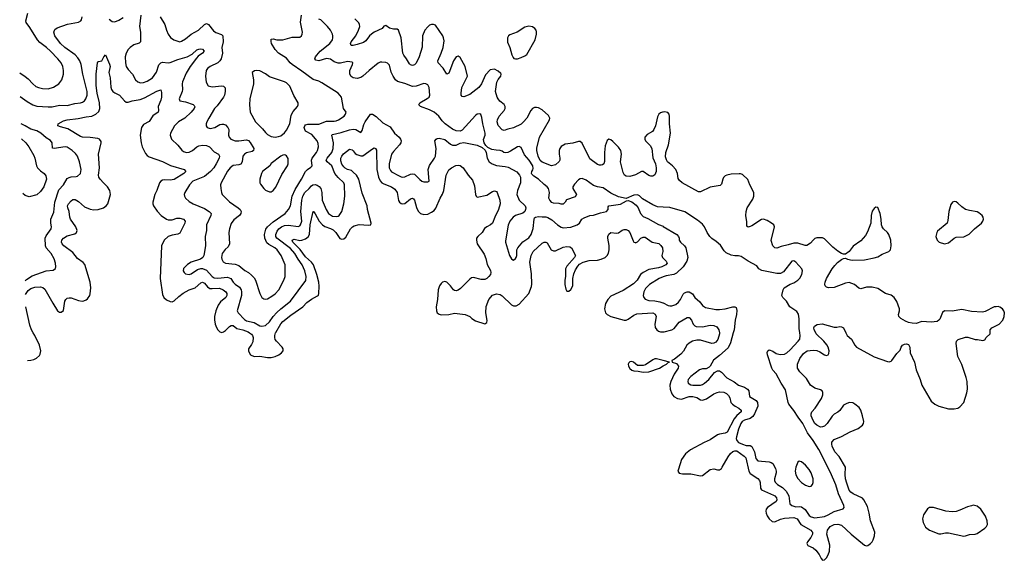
# Model space of a CAD drawing. Header units: inches. Extents: x 2323201 to 2563958, y 895391 to 1023096.
# Tile 1 of 196: x 2323252 to 2333576, y 1007615 to 1013281. Entities that reach past the tile are written whole.
import ezdxf

# ---------------------------------------------------------------- set-up
doc = ezdxf.new("R2010")
doc.units = ezdxf.units.IN
doc.header["$MEASUREMENT"] = 0
for name, color, linetype in [('C3020', 7, 'Continuous'), ('C3021', 7, 'Continuous'), ('C3030', 7, 'Continuous'), ('C3031', 7, 'Continuous')]:
    doc.layers.add(name, color=color, linetype=linetype)

msp = doc.modelspace()

# ---------------------------------------------------------------- linework, layer by layer
at = {"layer": 'C3020', "color": 5, "elevation": 220}
for points in [[(2323332, 1009709), (2323369, 1009711), (2323401, 1009719), (2323427, 1009733), (2323459, 1009761), (2323466, 1009774), (2323475, 1009810), (2323459, 1009870), (2323412, 1009970), (2323394, 1010000)], [(2325660, 1010000), (2325684, 1009984), (2325694, 1009970), (2325701, 1009950), (2325696, 1009904), (2325683, 1009877), (2325650, 1009830), (2325650, 1009807), (2325671, 1009770), (2325710, 1009750), (2325770, 1009754), (2325850, 1009740), (2325890, 1009739), (2325929, 1009750), (2325968, 1009770), (2325997, 1009790), (2326016, 1009810), (2326016, 1009830), (2326003, 1009850), (2325944, 1009910), (2325931, 1009930), (2325926, 1009950), (2325926, 1009970), (2325935, 1010000)], [(2330000, 1009708), (2329930, 1009727), (2329910, 1009725), (2329890, 1009715), (2329815, 1009665), (2329790, 1009655), (2329730, 1009658), (2329689, 1009690), (2329670, 1009698), (2329650, 1009695), (2329637, 1009683), (2329632, 1009670), (2329635, 1009650), (2329650, 1009624), (2329670, 1009607), (2329690, 1009599), (2329738, 1009598), (2329790, 1009586), (2329850, 1009589), (2329960, 1009630), (2330000, 1009652)]]:
    msp.add_lwpolyline(points, dxfattribs=at)
at = {"layer": 'C3021', "color": 5}
for points, elevation in [([(2323252, 1012723), (2323310, 1012687), (2323342, 1012662), (2323390, 1012609), (2323422, 1012582), (2323450, 1012569), (2323490, 1012560), (2323550, 1012557), (2323607, 1012573), (2323662, 1012610), (2323693, 1012650), (2323710, 1012710), (2323712, 1012750), (2323703, 1012790), (2323685, 1012830), (2323653, 1012870), (2323575, 1012950), (2323534, 1012990), (2323463, 1013043), (2323438, 1013070), (2323359, 1013199), (2323320, 1013250), (2323316, 1013270), (2323336, 1013350)], 260), ([(2323258, 1012475), (2323330, 1012422), (2323389, 1012389), (2323430, 1012374), (2323550, 1012368), (2323591, 1012369), (2323670, 1012386), (2323750, 1012383), (2323830, 1012404), (2323890, 1012408), (2323910, 1012416), (2323930, 1012430), (2323944, 1012450), (2323960, 1012490), (2323959, 1012530), (2323914, 1012710), (2323897, 1012810), (2323881, 1012850), (2323861, 1012881), (2323832, 1012912), (2323725, 1012990), (2323681, 1013030), (2323620, 1013110), (2323611, 1013150), (2323622, 1013178), (2323644, 1013196), (2323753, 1013233), (2323870, 1013256), (2323892, 1013268), (2323900, 1013280), (2323907, 1013310)], 240), ([(2324190, 1013288), (2324223, 1013263), (2324250, 1013259), (2324290, 1013275), (2324337, 1013303)], 240), ([(2324523, 1013330), (2324508, 1013210), (2324519, 1013150), (2324520, 1013050), (2324504, 1013036), (2324450, 1013017), (2324409, 1012990), (2324390, 1012968), (2324369, 1012930), (2324359, 1012890), (2324362, 1012830), (2324370, 1012790), (2324390, 1012760), (2324434, 1012710), (2324466, 1012650), (2324490, 1012629), (2324519, 1012619), (2324550, 1012622), (2324590, 1012637), (2324643, 1012670), (2324688, 1012730), (2324711, 1012809), (2324731, 1012829), (2324750, 1012835), (2324809, 1012829), (2324830, 1012833), (2324910, 1012864), (2325009, 1012891), (2325060, 1012920), (2325110, 1012966), (2325130, 1012973), (2325150, 1012976), (2325170, 1012972), (2325186, 1012950), (2325167, 1012930), (2325122, 1012898), (2325104, 1012876), (2325038, 1012790), (2324999, 1012721), (2324959, 1012630), (2324954, 1012610), (2324960, 1012550), (2324957, 1012530), (2324925, 1012450), (2324931, 1012430), (2324990, 1012421), (2325072, 1012392), (2325082, 1012382), (2325087, 1012367), (2325080, 1012350), (2325049, 1012310), (2324982, 1012250), (2324917, 1012210), (2324876, 1012170), (2324833, 1012090), (2324831, 1012070), (2324842, 1012030), (2324910, 1011965), (2324952, 1011912), (2324970, 1011898), (2325002, 1011890), (2325030, 1011892), (2325063, 1011910), (2325110, 1011948), (2325130, 1011958), (2325170, 1011965), (2325210, 1011963), (2325242, 1011950), (2325290, 1011895), (2325336, 1011870), (2325347, 1011850), (2325343, 1011830), (2325312, 1011770), (2325287, 1011730), (2325253, 1011690), (2325190, 1011639), (2325069, 1011590), (2325033, 1011550), (2324982, 1011470), (2324977, 1011450), (2324979, 1011430), (2324990, 1011410), (2325030, 1011374), (2325070, 1011350), (2325190, 1011303), (2325240, 1011270), (2325258, 1011250), (2325257, 1011230), (2325210, 1011130), (2325210, 1011070), (2325198, 1011010), (2325199, 1010910), (2325181, 1010810), (2325173, 1010790), (2325147, 1010770), (2325050, 1010738), (2325010, 1010714), (2324970, 1010673), (2324966, 1010650), (2324976, 1010630), (2324990, 1010616), (2325030, 1010610), (2325050, 1010618), (2325117, 1010663), (2325150, 1010672), (2325170, 1010673), (2325210, 1010655), (2325270, 1010589), (2325290, 1010576), (2325330, 1010571), (2325430, 1010582), (2325464, 1010570), (2325491, 1010530), (2325511, 1010510), (2325557, 1010477), (2325575, 1010450), (2325579, 1010430), (2325577, 1010390), (2325532, 1010230), (2325543, 1010210), (2325610, 1010137), (2325630, 1010126), (2325710, 1010108), (2325770, 1010074), (2325790, 1010068), (2325830, 1010077), (2325870, 1010114), (2325911, 1010170), (2325948, 1010212), (2325990, 1010250), (2326091, 1010330), (2326251, 1010549), (2326257, 1010590), (2326242, 1010650), (2326212, 1010710), (2326170, 1010770), (2326138, 1010830), (2326090, 1010883), (2325948, 1010990), (2325937, 1011010), (2325936, 1011030), (2325950, 1011065), (2325970, 1011090), (2325998, 1011110), (2326030, 1011125), (2326070, 1011129), (2326170, 1011114), (2326190, 1011121), (2326197, 1011130), (2326211, 1011170), (2326200, 1011270), (2326209, 1011390), (2326219, 1011430), (2326242, 1011470), (2326286, 1011510), (2326310, 1011541), (2326324, 1011550), (2326350, 1011554), (2326370, 1011548), (2326393, 1011533), (2326411, 1011510), (2326420, 1011470), (2326423, 1011390), (2326464, 1011290), (2326490, 1011250), (2326530, 1011223), (2326570, 1011217), (2326590, 1011220), (2326603, 1011230), (2326630, 1011270), (2326651, 1011350), (2326660, 1011430), (2326656, 1011550), (2326650, 1011570), (2326590, 1011627), (2326556, 1011670), (2326524, 1011750), (2326476, 1011790), (2326466, 1011810), (2326476, 1011830), (2326524, 1011890), (2326539, 1011930), (2326541, 1011990), (2326523, 1012070), (2326530, 1012079), (2326621, 1012099), (2326710, 1012128), (2326750, 1012134), (2326777, 1012130), (2326830, 1012099), (2326842, 1012118), (2326859, 1012181), (2326873, 1012210), (2326930, 1012289), (2326950, 1012292), (2326990, 1012268), (2327061, 1012201), (2327138, 1012158), (2327180, 1012090), (2327231, 1012051), (2327246, 1012030), (2327251, 1012010), (2327247, 1011990), (2327235, 1011970), (2327170, 1011901), (2327152, 1011870), (2327126, 1011770), (2327126, 1011730), (2327139, 1011699), (2327150, 1011688), (2327230, 1011643), (2327250, 1011633), (2327270, 1011630), (2327290, 1011634), (2327350, 1011663), (2327370, 1011667), (2327390, 1011663), (2327446, 1011606), (2327470, 1011588), (2327490, 1011580), (2327530, 1011582), (2327544, 1011590), (2327535, 1011710), (2327548, 1011752), (2327602, 1011830), (2327611, 1011850), (2327620, 1011930), (2327605, 1012010), (2327617, 1012030), (2327630, 1012037), (2327650, 1012038), (2327710, 1012026), (2327770, 1011976), (2327790, 1011967), (2327830, 1011967), (2327872, 1011988), (2327910, 1011995), (2328050, 1011965), (2328101, 1011941), (2328134, 1011914), (2328144, 1011890), (2328153, 1011830), (2328173, 1011790), (2328207, 1011770), (2328250, 1011754), (2328343, 1011743), (2328375, 1011735), (2328465, 1011685), (2328493, 1011653), (2328502, 1011630), (2328503, 1011570), (2328471, 1011490), (2328464, 1011450), (2328490, 1011388), (2328552, 1011330), (2328559, 1011310), (2328557, 1011290), (2328547, 1011270), (2328526, 1011254), (2328449, 1011230), (2328425, 1011210), (2328392, 1011170), (2328372, 1011128), (2328344, 1010964), (2328344, 1010950), (2328387, 1010810), (2328410, 1010773), (2328424, 1010764), (2328430, 1010762), (2328450, 1010777), (2328457, 1010790), (2328464, 1010810), (2328465, 1010870), (2328475, 1010890), (2328529, 1010951), (2328590, 1010995), (2328616, 1011030), (2328634, 1011094), (2328645, 1011190), (2328650, 1011203), (2328659, 1011210), (2328690, 1011218), (2328730, 1011213), (2328770, 1011215), (2328790, 1011208), (2328830, 1011185), (2328890, 1011130), (2328930, 1011105), (2328950, 1011101), (2329030, 1011106), (2329096, 1011130), (2329121, 1011150), (2329146, 1011190), (2329170, 1011205), (2329230, 1011227), (2329270, 1011233), (2329343, 1011257), (2329405, 1011270), (2329423, 1011290), (2329422, 1011318), (2329429, 1011330), (2329550, 1011348), (2329616, 1011384), (2329630, 1011385), (2329670, 1011371), (2329716, 1011336), (2329736, 1011310), (2329761, 1011250), (2329790, 1011217), (2329838, 1011198), (2329950, 1011133), (2329997, 1011117), (2330000, 1011115)], 240), ([(2324725, 1013310), (2324772, 1013230), (2324790, 1013170), (2324808, 1013130), (2324834, 1013094), (2324869, 1013069), (2324898, 1013058), (2324930, 1013050), (2324950, 1013055), (2324990, 1013080), (2325050, 1013128), (2325127, 1013170), (2325190, 1013230), (2325210, 1013242), (2325230, 1013230), (2325284, 1013164), (2325310, 1013147), (2325367, 1013127), (2325381, 1013110), (2325386, 1013050), (2325373, 1012990), (2325377, 1012930), (2325365, 1012870), (2325351, 1012849), (2325330, 1012830), (2325250, 1012790), (2325222, 1012770), (2325207, 1012750), (2325200, 1012690), (2325206, 1012626), (2325228, 1012588), (2325270, 1012577), (2325370, 1012587), (2325390, 1012584), (2325406, 1012566), (2325408, 1012528), (2325400, 1012490), (2325390, 1012468), (2325323, 1012377), (2325295, 1012350), (2325235, 1012250), (2325215, 1012210), (2325208, 1012190), (2325208, 1012170), (2325219, 1012150), (2325250, 1012140), (2325299, 1012150), (2325350, 1012181), (2325370, 1012187), (2325390, 1012187), (2325410, 1012178), (2325435, 1012150), (2325443, 1012130), (2325441, 1012070), (2325448, 1012050), (2325466, 1012030), (2325510, 1012013), (2325550, 1012012), (2325630, 1012020), (2325650, 1012014), (2325670, 1011995), (2325708, 1011930), (2325704, 1011910), (2325690, 1011900), (2325630, 1011885), (2325608, 1011870), (2325593, 1011850), (2325584, 1011790), (2325572, 1011768), (2325550, 1011759), (2325490, 1011752), (2325459, 1011730), (2325430, 1011692), (2325365, 1011570), (2325359, 1011550), (2325360, 1011510), (2325367, 1011470), (2325376, 1011450), (2325452, 1011372), (2325542, 1011310), (2325563, 1011290), (2325575, 1011270), (2325571, 1011250), (2325556, 1011230), (2325498, 1011182), (2325470, 1011144), (2325450, 1011090), (2325444, 1011050), (2325450, 1010930), (2325438, 1010902), (2325406, 1010874), (2325374, 1010830), (2325367, 1010790), (2325370, 1010770), (2325384, 1010744), (2325410, 1010728), (2325510, 1010718), (2325550, 1010705), (2325611, 1010651), (2325651, 1010631), (2325684, 1010604), (2325710, 1010574), (2325723, 1010550), (2325770, 1010411), (2325789, 1010370), (2325810, 1010355), (2325830, 1010352), (2325850, 1010357), (2325897, 1010383), (2325930, 1010407), (2325970, 1010450), (2326023, 1010550), (2326036, 1010590), (2326035, 1010710), (2325994, 1010810), (2325951, 1010870), (2325927, 1010890), (2325864, 1010924), (2325842, 1010942), (2325821, 1010990), (2325818, 1011030), (2325833, 1011087), (2325849, 1011111), (2325910, 1011163), (2326035, 1011250), (2326071, 1011290), (2326091, 1011329), (2326110, 1011430), (2326140, 1011500), (2326207, 1011610), (2326250, 1011690), (2326270, 1011711), (2326305, 1011735), (2326317, 1011750), (2326313, 1011810), (2326317, 1011830), (2326364, 1011890), (2326375, 1011910), (2326384, 1011950), (2326383, 1011983), (2326370, 1012010), (2326316, 1012076), (2326250, 1012114), (2326240, 1012130), (2326236, 1012150), (2326241, 1012170), (2326250, 1012179), (2326273, 1012187), (2326390, 1012186), (2326470, 1012217), (2326550, 1012216), (2326570, 1012220), (2326596, 1012230), (2326655, 1012270), (2326669, 1012290), (2326674, 1012310), (2326647, 1012350), (2326627, 1012470), (2326592, 1012510), (2326420, 1012620), (2326390, 1012635), (2326330, 1012653), (2326210, 1012742), (2326110, 1012810), (2326089, 1012829), (2326050, 1012879), (2325964, 1012930), (2325931, 1012970), (2325892, 1013030), (2325888, 1013052), (2325890, 1013076), (2325910, 1013079), (2325949, 1013069), (2326010, 1013069), (2326110, 1013098), (2326190, 1013099), (2326207, 1013113), (2326215, 1013130), (2326217, 1013150), (2326195, 1013255), (2326205, 1013330)], 260), ([(2330000, 1011316), (2329940, 1011320), (2329890, 1011341), (2329783, 1011403), (2329750, 1011435), (2329730, 1011444), (2329690, 1011441), (2329610, 1011406), (2329530, 1011425), (2329450, 1011463), (2329370, 1011519), (2329310, 1011530), (2329270, 1011544), (2329190, 1011600), (2329150, 1011617), (2329130, 1011614), (2329110, 1011603), (2329070, 1011557), (2329053, 1011530), (2329053, 1011510), (2329090, 1011450), (2329075, 1011425), (2328986, 1011394), (2328970, 1011368), (2328950, 1011348), (2328930, 1011348), (2328910, 1011355), (2328850, 1011357), (2328830, 1011365), (2328809, 1011390), (2328801, 1011410), (2328808, 1011468), (2328798, 1011510), (2328782, 1011530), (2328750, 1011555), (2328693, 1011610), (2328642, 1011642), (2328623, 1011663), (2328619, 1011670), (2328620, 1011690), (2328632, 1011708), (2328637, 1011723), (2328632, 1011750), (2328595, 1011810), (2328545, 1011865), (2328510, 1011941), (2328490, 1011951), (2328470, 1011947), (2328398, 1011902), (2328370, 1011888), (2328345, 1011885), (2328328, 1011888), (2328310, 1011902), (2328290, 1011909), (2328248, 1011912), (2328201, 1011921), (2328162, 1011942), (2328141, 1011961), (2328123, 1011990), (2328114, 1012026), (2328132, 1012070), (2328133, 1012090), (2328108, 1012190), (2328097, 1012257), (2328086, 1012286), (2328075, 1012295), (2328050, 1012291), (2328030, 1012278), (2327890, 1012123), (2327870, 1012111), (2327830, 1012115), (2327790, 1012133), (2327712, 1012190), (2327680, 1012220), (2327647, 1012270), (2327596, 1012310), (2327550, 1012335), (2327453, 1012370), (2327436, 1012390), (2327449, 1012410), (2327526, 1012454), (2327546, 1012470), (2327551, 1012490), (2327544, 1012570), (2327530, 1012599), (2327510, 1012610), (2327490, 1012611), (2327410, 1012583), (2327370, 1012580), (2327290, 1012611), (2327213, 1012633), (2327191, 1012651), (2327167, 1012690), (2327147, 1012730), (2327130, 1012806), (2327110, 1012825), (2327090, 1012832), (2327050, 1012835), (2327030, 1012835), (2327010, 1012827), (2326915, 1012750), (2326851, 1012689), (2326830, 1012675), (2326790, 1012663), (2326750, 1012670), (2326727, 1012687), (2326713, 1012710), (2326713, 1012750), (2326742, 1012810), (2326745, 1012830), (2326737, 1012837), (2326690, 1012842), (2326616, 1012824), (2326590, 1012824), (2326550, 1012838), (2326510, 1012866), (2326470, 1012875), (2326390, 1012850), (2326358, 1012858), (2326347, 1012870), (2326353, 1012890), (2326367, 1012910), (2326404, 1012950), (2326504, 1013030), (2326530, 1013070), (2326535, 1013090), (2326536, 1013110), (2326530, 1013130), (2326511, 1013170), (2326479, 1013210), (2326410, 1013278), (2326388, 1013288)], 240), ([(2330000, 1012313), (2329990, 1012312), (2329970, 1012304), (2329955, 1012290), (2329938, 1012262), (2329919, 1012170), (2329900, 1012130), (2329886, 1012110), (2329830, 1012077), (2329807, 1012050), (2329805, 1012030), (2329815, 1012010), (2329861, 1011961), (2329879, 1011930), (2329892, 1011832), (2329920, 1011770), (2329926, 1011730), (2329924, 1011690), (2329910, 1011656), (2329890, 1011642), (2329870, 1011641), (2329850, 1011647), (2329790, 1011691), (2329770, 1011690), (2329710, 1011656), (2329650, 1011636), (2329610, 1011641), (2329593, 1011653), (2329580, 1011680), (2329551, 1011790), (2329561, 1011870), (2329555, 1011910), (2329530, 1011945), (2329470, 1012003), (2329450, 1012021), (2329430, 1012028), (2329410, 1012014), (2329390, 1011959), (2329382, 1011890), (2329385, 1011795), (2329375, 1011770), (2329361, 1011759), (2329350, 1011755), (2329330, 1011755), (2329310, 1011764), (2329230, 1011823), (2329150, 1011988), (2329130, 1012004), (2329110, 1012004), (2329050, 1011988), (2328970, 1011978), (2328930, 1011951), (2328914, 1011930), (2328907, 1011910), (2328908, 1011870), (2328916, 1011830), (2328915, 1011810), (2328907, 1011793), (2328870, 1011758), (2328828, 1011750), (2328730, 1011786), (2328710, 1011804), (2328687, 1011850), (2328674, 1011910), (2328675, 1011935), (2328701, 1012050), (2328808, 1012230), (2328811, 1012250), (2328798, 1012278), (2328730, 1012336), (2328690, 1012357), (2328670, 1012362), (2328650, 1012360), (2328630, 1012350), (2328610, 1012330), (2328569, 1012250), (2328536, 1012210), (2328510, 1012187), (2328430, 1012147), (2328370, 1012135), (2328330, 1012121), (2328310, 1012127), (2328270, 1012173), (2328258, 1012210), (2328260, 1012230), (2328280, 1012270), (2328332, 1012330), (2328341, 1012350), (2328342, 1012370), (2328332, 1012392), (2328286, 1012426), (2328267, 1012450), (2328257, 1012470), (2328239, 1012530), (2328254, 1012626), (2328267, 1012653), (2328297, 1012690), (2328301, 1012710), (2328297, 1012717), (2328270, 1012742), (2328230, 1012764), (2328186, 1012754), (2328137, 1012703), (2328095, 1012610), (2328065, 1012570), (2327970, 1012496), (2327910, 1012472), (2327890, 1012477), (2327882, 1012490), (2327881, 1012510), (2327889, 1012570), (2327946, 1012690), (2327921, 1012790), (2327870, 1012884), (2327850, 1012899), (2327830, 1012892), (2327800, 1012850), (2327750, 1012721), (2327730, 1012709), (2327693, 1012773), (2327639, 1012830), (2327635, 1012850), (2327671, 1012929), (2327692, 1012990), (2327701, 1013061), (2327697, 1013090), (2327687, 1013110), (2327610, 1013223), (2327590, 1013232), (2327570, 1013231), (2327550, 1013223), (2327530, 1013207), (2327501, 1013170), (2327477, 1013110), (2327472, 1012992), (2327442, 1012890), (2327410, 1012827), (2327390, 1012808), (2327370, 1012801), (2327350, 1012808), (2327339, 1012819), (2327309, 1012870), (2327278, 1012910), (2327269, 1012929), (2327250, 1013090), (2327224, 1013170), (2327210, 1013180), (2327170, 1013180), (2327131, 1013191), (2327090, 1013221), (2327070, 1013213), (2327051, 1013190), (2326970, 1013150), (2326942, 1013130), (2326918, 1013110), (2326880, 1013060), (2326858, 1013042), (2326790, 1013020), (2326750, 1013010), (2326729, 1013010), (2326719, 1013030), (2326726, 1013050), (2326778, 1013110), (2326806, 1013170), (2326817, 1013210), (2326815, 1013230), (2326808, 1013248), (2326765, 1013290)], 220), ([(2323314, 1010400), (2323339, 1010441), (2323370, 1010465), (2323410, 1010478), (2323470, 1010482), (2323495, 1010475), (2323516, 1010456), (2323598, 1010310), (2323650, 1010230), (2323670, 1010215), (2323686, 1010214), (2323710, 1010234), (2323724, 1010330), (2323736, 1010350), (2323750, 1010361), (2323770, 1010367), (2323790, 1010366), (2323870, 1010338), (2323908, 1010332), (2323925, 1010335), (2323950, 1010345), (2323964, 1010356), (2323986, 1010390), (2323991, 1010409), (2323998, 1010470), (2323990, 1010529), (2323936, 1010716), (2323917, 1010737), (2323857, 1010777), (2323810, 1010840), (2323714, 1010910), (2323698, 1010930), (2323691, 1010950), (2323694, 1010970), (2323710, 1010992), (2323750, 1011016), (2323830, 1011035), (2323846, 1011050), (2323853, 1011070), (2323841, 1011110), (2323783, 1011190), (2323776, 1011210), (2323769, 1011270), (2323756, 1011310), (2323754, 1011330), (2323762, 1011350), (2323790, 1011384), (2323810, 1011395), (2323835, 1011395), (2323870, 1011374), (2323930, 1011319), (2323990, 1011294), (2324030, 1011287), (2324076, 1011290), (2324130, 1011309), (2324160, 1011330), (2324176, 1011350), (2324204, 1011450), (2324196, 1011490), (2324174, 1011530), (2324130, 1011570), (2324094, 1011610), (2324081, 1011630), (2324078, 1011650), (2324090, 1011730), (2324078, 1011870), (2324107, 1011990), (2324105, 1012005), (2324087, 1012027), (2324070, 1012037), (2323990, 1012047), (2323910, 1012050), (2323890, 1012055), (2323756, 1012136), (2323678, 1012158), (2323653, 1012170), (2323657, 1012190), (2323710, 1012220), (2323750, 1012233), (2323866, 1012246), (2323950, 1012264), (2324010, 1012270), (2324050, 1012289), (2324080, 1012320), (2324092, 1012350), (2324089, 1012410), (2324064, 1012510), (2324053, 1012590), (2324055, 1012710), (2324067, 1012830), (2324070, 1012838), (2324078, 1012842), (2324112, 1012848), (2324134, 1012890), (2324150, 1012911), (2324195, 1012815), (2324202, 1012790), (2324188, 1012728), (2324201, 1012670), (2324208, 1012572), (2324215, 1012550), (2324228, 1012530), (2324250, 1012513), (2324300, 1012490), (2324350, 1012432), (2324370, 1012418), (2324390, 1012416), (2324430, 1012429), (2324516, 1012444), (2324559, 1012461), (2324690, 1012532), (2324730, 1012545), (2324738, 1012518), (2324738, 1012470), (2324730, 1012436), (2324704, 1012370), (2324708, 1012330), (2324705, 1012310), (2324647, 1012273), (2324610, 1012213), (2324550, 1012182), (2324528, 1012150), (2324515, 1012070), (2324525, 1011990), (2324535, 1011950), (2324570, 1011880), (2324590, 1011857), (2324610, 1011844), (2324750, 1011795), (2324833, 1011753), (2324977, 1011710), (2324993, 1011690), (2324972, 1011670), (2324870, 1011606), (2324830, 1011598), (2324770, 1011603), (2324750, 1011600), (2324731, 1011589), (2324717, 1011570), (2324690, 1011490), (2324669, 1011450), (2324649, 1011370), (2324648, 1011350), (2324654, 1011330), (2324693, 1011273), (2324736, 1011230), (2324790, 1011192), (2324810, 1011184), (2324850, 1011183), (2324899, 1011201), (2324930, 1011202), (2324971, 1011191), (2324986, 1011170), (2324984, 1011150), (2324930, 1011043), (2324910, 1011034), (2324850, 1011024), (2324807, 1011010), (2324765, 1010970), (2324739, 1010910), (2324723, 1010570), (2324750, 1010402), (2324762, 1010370), (2324790, 1010344), (2324830, 1010327), (2324850, 1010324), (2324870, 1010333), (2324919, 1010381), (2324966, 1010414), (2325030, 1010450), (2325090, 1010470), (2325150, 1010523), (2325170, 1010529), (2325190, 1010519), (2325221, 1010481), (2325245, 1010465), (2325270, 1010462), (2325348, 1010468), (2325386, 1010450), (2325414, 1010430), (2325425, 1010410), (2325425, 1010390), (2325412, 1010370), (2325356, 1010324), (2325332, 1010290), (2325309, 1010230), (2325295, 1010170), (2325294, 1010134), (2325302, 1010090), (2325315, 1010055), (2325330, 1010030), (2325350, 1010010), (2325370, 1010004), (2325390, 1010009), (2325410, 1010023), (2325450, 1010064), (2325470, 1010076), (2325490, 1010077), (2325530, 1010045), (2325591, 1010031), (2325648, 1010008), (2325660, 1010000)], 220), ([(2323310, 1010544), (2323323, 1010557), (2323384, 1010596), (2323530, 1010649), (2323603, 1010657), (2323628, 1010672), (2323631, 1010689), (2323628, 1010730), (2323613, 1010773), (2323582, 1010830), (2323529, 1010890), (2323524, 1010910), (2323520, 1010990), (2323530, 1011016), (2323583, 1011090), (2323586, 1011110), (2323577, 1011150), (2323579, 1011190), (2323610, 1011265), (2323620, 1011370), (2323664, 1011496), (2323710, 1011549), (2323750, 1011616), (2323770, 1011628), (2323790, 1011633), (2323844, 1011636), (2323859, 1011641), (2323888, 1011670), (2323898, 1011710), (2323880, 1011790), (2323857, 1011850), (2323838, 1011878), (2323803, 1011910), (2323750, 1011944), (2323730, 1011948), (2323612, 1011932), (2323596, 1011936), (2323591, 1011990), (2323575, 1012015), (2323530, 1012043), (2323472, 1012090), (2323430, 1012115), (2323370, 1012132), (2323310, 1012170), (2323266, 1012188)], 240), ([(2323270, 1012032), (2323316, 1011990), (2323347, 1011950), (2323399, 1011859), (2323411, 1011830), (2323429, 1011750), (2323439, 1011730), (2323470, 1011698), (2323510, 1011670), (2323526, 1011646), (2323532, 1011610), (2323505, 1011530), (2323470, 1011480), (2323430, 1011446), (2323350, 1011424), (2323310, 1011438), (2323286, 1011459)], 260), ([(2325935, 1010000), (2325936, 1010004), (2325990, 1010094), (2326010, 1010116), (2326095, 1010185), (2326219, 1010270), (2326264, 1010316), (2326310, 1010353), (2326374, 1010386), (2326385, 1010395), (2326389, 1010411), (2326391, 1010489), (2326388, 1010530), (2326368, 1010610), (2326333, 1010710), (2326310, 1010740), (2326250, 1010795), (2326191, 1010871), (2326132, 1010930), (2326115, 1010950), (2326108, 1010970), (2326130, 1010981), (2326188, 1010968), (2326210, 1010969), (2326250, 1010983), (2326276, 1011004), (2326289, 1011031), (2326296, 1011130), (2326328, 1011272), (2326331, 1011271), (2326350, 1011246), (2326391, 1011171), (2326426, 1011130), (2326452, 1011112), (2326510, 1011093), (2326538, 1011078), (2326566, 1011050), (2326610, 1010988), (2326630, 1010979), (2326650, 1010983), (2326670, 1011003), (2326722, 1011090), (2326740, 1011110), (2326759, 1011121), (2326810, 1011134), (2326910, 1011126), (2326933, 1011130), (2326936, 1011150), (2326900, 1011290), (2326894, 1011330), (2326843, 1011463), (2326807, 1011610), (2326782, 1011650), (2326750, 1011683), (2326730, 1011700), (2326690, 1011712), (2326666, 1011726), (2326650, 1011738), (2326630, 1011767), (2326620, 1011800), (2326620, 1011830), (2326628, 1011852), (2326646, 1011874), (2326710, 1011925), (2326738, 1011918), (2326750, 1011908), (2326770, 1011877), (2326788, 1011868), (2326830, 1011855), (2326850, 1011854), (2326950, 1011928), (2326970, 1011937), (2326984, 1011930), (2326992, 1011912), (2326998, 1011710), (2327014, 1011630), (2327031, 1011591), (2327050, 1011572), (2327070, 1011561), (2327150, 1011530), (2327185, 1011505), (2327209, 1011469), (2327225, 1011385), (2327233, 1011370), (2327250, 1011354), (2327270, 1011350), (2327290, 1011356), (2327350, 1011404), (2327370, 1011410), (2327382, 1011402), (2327393, 1011390), (2327411, 1011311), (2327430, 1011273), (2327454, 1011250), (2327490, 1011239), (2327530, 1011243), (2327570, 1011262), (2327598, 1011282), (2327616, 1011304), (2327659, 1011410), (2327686, 1011454), (2327700, 1011490), (2327723, 1011650), (2327750, 1011706), (2327780, 1011730), (2327826, 1011754), (2327850, 1011756), (2327871, 1011751), (2327903, 1011730), (2327954, 1011650), (2327999, 1011599), (2328019, 1011539), (2328032, 1011450), (2328039, 1011430), (2328050, 1011420), (2328150, 1011441), (2328210, 1011480), (2328230, 1011488), (2328250, 1011481), (2328258, 1011470), (2328286, 1011390), (2328288, 1011350), (2328273, 1011290), (2328232, 1011210), (2328208, 1011150), (2328189, 1011130), (2328149, 1011111), (2328127, 1011093), (2328100, 1011050), (2328054, 1011010), (2328042, 1010990), (2328042, 1010970), (2328050, 1010930), (2328122, 1010822), (2328139, 1010779), (2328154, 1010714), (2328190, 1010651), (2328192, 1010630), (2328187, 1010610), (2328172, 1010588), (2328151, 1010569), (2328130, 1010559), (2328090, 1010558), (2328010, 1010579), (2327990, 1010575), (2327970, 1010561), (2327875, 1010465), (2327850, 1010445), (2327830, 1010438), (2327810, 1010442), (2327799, 1010450), (2327770, 1010490), (2327730, 1010531), (2327710, 1010537), (2327685, 1010530), (2327670, 1010515), (2327655, 1010490), (2327641, 1010450), (2327633, 1010350), (2327618, 1010270), (2327622, 1010230), (2327630, 1010210), (2327650, 1010195), (2327670, 1010189), (2327750, 1010191), (2327810, 1010204), (2327922, 1010190), (2327971, 1010171), (2327993, 1010150), (2328030, 1010126), (2328130, 1010094), (2328150, 1010106), (2328153, 1010127), (2328140, 1010210), (2328144, 1010276), (2328170, 1010348), (2328210, 1010395), (2328250, 1010408), (2328290, 1010400), (2328310, 1010387), (2328410, 1010292), (2328430, 1010282), (2328457, 1010283), (2328490, 1010298), (2328589, 1010411), (2328617, 1010483), (2328622, 1010510), (2328618, 1010618), (2328602, 1010738), (2328614, 1010810), (2328637, 1010850), (2328730, 1010937), (2328750, 1010950), (2328770, 1010950), (2328782, 1010942), (2328825, 1010870), (2328850, 1010858), (2328870, 1010860), (2328950, 1010897), (2328990, 1010905), (2329021, 1010901), (2329036, 1010890), (2329079, 1010810), (2329070, 1010790), (2328990, 1010696), (2328975, 1010670), (2328974, 1010590), (2328967, 1010550), (2328967, 1010507), (2328977, 1010457), (2328990, 1010436), (2328995, 1010436), (2329010, 1010436), (2329030, 1010454), (2329050, 1010490), (2329053, 1010570), (2329063, 1010617), (2329080, 1010660), (2329103, 1010697), (2329122, 1010718), (2329160, 1010740), (2329224, 1010756), (2329310, 1010762), (2329350, 1010770), (2329390, 1010790), (2329413, 1010810), (2329427, 1010833), (2329434, 1010870), (2329433, 1010913), (2329417, 1010990), (2329419, 1011010), (2329430, 1011034), (2329450, 1011049), (2329510, 1011045), (2329530, 1011048), (2329570, 1011074), (2329590, 1011082), (2329610, 1011083), (2329630, 1011073), (2329649, 1011049), (2329683, 1010963), (2329690, 1010950), (2329704, 1010944), (2329710, 1010941), (2329730, 1010954), (2329765, 1010990), (2329790, 1011003), (2329810, 1011000), (2329883, 1010950), (2329954, 1010934), (2329976, 1010916), (2329991, 1010890), (2329996, 1010850), (2329986, 1010810), (2329990, 1010790), (2330000, 1010781)], 220), ([(2330000, 1010697), (2329986, 1010690), (2329950, 1010679), (2329850, 1010661), (2329790, 1010633), (2329762, 1010610), (2329727, 1010550), (2329688, 1010512), (2329578, 1010442), (2329450, 1010384), (2329417, 1010350), (2329394, 1010306), (2329385, 1010250), (2329395, 1010210), (2329413, 1010190), (2329450, 1010171), (2329590, 1010133), (2329610, 1010133), (2329630, 1010141), (2329690, 1010185), (2329722, 1010198), (2329890, 1010209), (2329915, 1010195), (2329924, 1010170), (2329910, 1010090), (2329916, 1010056), (2329933, 1010030), (2329950, 1010018), (2329971, 1010011), (2330000, 1010011)], 220), ([(2330000, 1010585), (2329957, 1010570), (2329854, 1010506), (2329815, 1010465), (2329797, 1010430), (2329790, 1010390), (2329796, 1010370), (2329810, 1010351), (2329850, 1010338), (2329910, 1010334), (2329964, 1010324), (2329995, 1010315), (2330000, 1010312)], 240), ([(2323394, 1010000), (2323375, 1010030), (2323358, 1010078), (2323317, 1010273)], 220)]:
    msp.add_lwpolyline(points, dxfattribs=dict(at, elevation=elevation))
for points, elevation in [([(2328590, 1013213), (2328550, 1013201), (2328469, 1013150), (2328390, 1013121), (2328378, 1013110), (2328367, 1013090), (2328367, 1013047), (2328392, 1012990), (2328411, 1012911), (2328425, 1012885), (2328434, 1012874), (2328450, 1012870), (2328470, 1012872), (2328510, 1012884), (2328550, 1012901), (2328570, 1012917), (2328656, 1013070), (2328672, 1013130), (2328672, 1013152), (2328666, 1013170), (2328653, 1013190), (2328630, 1013206)], 220), ([(2325731, 1012749), (2325715, 1012745), (2325691, 1012729), (2325704, 1012650), (2325703, 1012610), (2325665, 1012450), (2325663, 1012390), (2325669, 1012310), (2325723, 1012210), (2325797, 1012137), (2325830, 1012097), (2325850, 1012078), (2325890, 1012056), (2325930, 1012048), (2325965, 1012055), (2325990, 1012065), (2326030, 1012096), (2326050, 1012124), (2326085, 1012190), (2326099, 1012281), (2326121, 1012319), (2326165, 1012370), (2326171, 1012390), (2326170, 1012410), (2326126, 1012486), (2326083, 1012583), (2326050, 1012618), (2326029, 1012630), (2325870, 1012682), (2325830, 1012712), (2325770, 1012746)], 280), ([(2326030, 1011864), (2326010, 1011861), (2325990, 1011849), (2325890, 1011772), (2325873, 1011750), (2325799, 1011690), (2325786, 1011670), (2325769, 1011610), (2325770, 1011572), (2325777, 1011557), (2325810, 1011510), (2325830, 1011493), (2325870, 1011477), (2325890, 1011477), (2325910, 1011491), (2325936, 1011524), (2326001, 1011659), (2326060, 1011750), (2326068, 1011770), (2326067, 1011827), (2326050, 1011855), (2326040, 1011860)], 280)]:
    msp.add_lwpolyline(points, close=True, dxfattribs=dict(at, elevation=elevation))
at = {"layer": 'C3030', "color": 5}
for points, elevation in [([(2330588, 1010000), (2330589, 1009990), (2330572, 1009930), (2330550, 1009901), (2330530, 1009890), (2330510, 1009888), (2330390, 1009922), (2330350, 1009923), (2330307, 1009913), (2330270, 1009891), (2330248, 1009870), (2330212, 1009808), (2330183, 1009777), (2330118, 1009722), (2330091, 1009710), (2330092, 1009692), (2330138, 1009678), (2330159, 1009650), (2330155, 1009630), (2330115, 1009565), (2330079, 1009490), (2330069, 1009450), (2330073, 1009410), (2330090, 1009360), (2330110, 1009333), (2330150, 1009309), (2330190, 1009302), (2330270, 1009330), (2330310, 1009333), (2330350, 1009322), (2330390, 1009297), (2330410, 1009294), (2330452, 1009308), (2330530, 1009358), (2330565, 1009375), (2330590, 1009379), (2330636, 1009376), (2330664, 1009364), (2330683, 1009343), (2330696, 1009316), (2330708, 1009270), (2330724, 1009250), (2330752, 1009230), (2330793, 1009210), (2330817, 1009190), (2330817, 1009170), (2330770, 1009131), (2330743, 1009097), (2330670, 1008959), (2330650, 1008948), (2330590, 1008938), (2330570, 1008929), (2330490, 1008876), (2330428, 1008850), (2330287, 1008773), (2330232, 1008730), (2330192, 1008670), (2330158, 1008570), (2330154, 1008550), (2330159, 1008539), (2330168, 1008528), (2330200, 1008520), (2330290, 1008520), (2330390, 1008499), (2330410, 1008505), (2330493, 1008567), (2330530, 1008572), (2330570, 1008562), (2330590, 1008564), (2330610, 1008577), (2330619, 1008590), (2330680, 1008700), (2330705, 1008735), (2330730, 1008754), (2330750, 1008761), (2330770, 1008761), (2330847, 1008707), (2330865, 1008690), (2330896, 1008550), (2330910, 1008526), (2330991, 1008471), (2331009, 1008450), (2331016, 1008430), (2331019, 1008370), (2331030, 1008354), (2331157, 1008297), (2331170, 1008290), (2331186, 1008270), (2331190, 1008250), (2331183, 1008230), (2331094, 1008170), (2331079, 1008150), (2331075, 1008130), (2331078, 1008110), (2331090, 1008080), (2331110, 1008050), (2331143, 1008023), (2331170, 1008017), (2331230, 1008046), (2331270, 1008056), (2331370, 1008062), (2331402, 1008050), (2331443, 1007990), (2331548, 1007930), (2331558, 1007918), (2331563, 1007910), (2331563, 1007890), (2331546, 1007854), (2331513, 1007810), (2331505, 1007790), (2331517, 1007770), (2331570, 1007744), (2331600, 1007720), (2331636, 1007676), (2331655, 1007635), (2331670, 1007615), (2331690, 1007620), (2331710, 1007642), (2331730, 1007671), (2331744, 1007710), (2331745, 1007775), (2331716, 1007890), (2331723, 1007930), (2331750, 1007968), (2331790, 1007989), (2331830, 1007995), (2331870, 1007983), (2331969, 1007890), (2332110, 1007773), (2332130, 1007766), (2332145, 1007770), (2332174, 1007790), (2332190, 1007808), (2332201, 1007830), (2332214, 1007870), (2332217, 1007910), (2332173, 1008030), (2332159, 1008110), (2332140, 1008180), (2332101, 1008250), (2332087, 1008267), (2331990, 1008311), (2331968, 1008328), (2331950, 1008350), (2331923, 1008423), (2331911, 1008470), (2331907, 1008513), (2331911, 1008591), (2331843, 1008703), (2331798, 1008750), (2331771, 1008810), (2331767, 1008833), (2331767, 1008853), (2331790, 1008880), (2331870, 1008914), (2331959, 1008961), (2332042, 1008998), (2332090, 1009030), (2332099, 1009050), (2332101, 1009070), (2332089, 1009130), (2332071, 1009190), (2332055, 1009215), (2332010, 1009253), (2331987, 1009267), (2331950, 1009269), (2331910, 1009253), (2331890, 1009240), (2331850, 1009185), (2331830, 1009168), (2331790, 1009145), (2331770, 1009125), (2331718, 1009050), (2331690, 1009021), (2331670, 1009012), (2331650, 1009011), (2331611, 1009030), (2331590, 1009049), (2331570, 1009079), (2331550, 1009129), (2331549, 1009150), (2331557, 1009170), (2331591, 1009209), (2331658, 1009310), (2331674, 1009350), (2331674, 1009374), (2331667, 1009390), (2331650, 1009403), (2331590, 1009420), (2331543, 1009450), (2331500, 1009520), (2331430, 1009590), (2331408, 1009630), (2331408, 1009670), (2331430, 1009730), (2331470, 1009784), (2331508, 1009810), (2331570, 1009819), (2331610, 1009814), (2331640, 1009800), (2331690, 1009769), (2331710, 1009762), (2331730, 1009770), (2331736, 1009784), (2331738, 1009810), (2331728, 1009850), (2331714, 1009874), (2331685, 1009910), (2331603, 1009990), (2331598, 1010000)], 220), ([(2330733, 1010000), (2330705, 1009895), (2330679, 1009841), (2330590, 1009760), (2330527, 1009713), (2330493, 1009650), (2330482, 1009638), (2330450, 1009623), (2330410, 1009620), (2330379, 1009610), (2330290, 1009542), (2330261, 1009510), (2330256, 1009490), (2330260, 1009470), (2330290, 1009454), (2330310, 1009450), (2330389, 1009451), (2330410, 1009458), (2330433, 1009470), (2330477, 1009510), (2330536, 1009584), (2330570, 1009601), (2330590, 1009599), (2330610, 1009587), (2330667, 1009527), (2330744, 1009484), (2330789, 1009450), (2330850, 1009430), (2330884, 1009410), (2330897, 1009390), (2330904, 1009330), (2330974, 1009290), (2330988, 1009270), (2330991, 1009230), (2330958, 1009150), (2330939, 1009121), (2330910, 1009100), (2330850, 1009083), (2330828, 1009070), (2330812, 1009050), (2330787, 1008990), (2330768, 1008910), (2330765, 1008890), (2330772, 1008870), (2330790, 1008850), (2330830, 1008832), (2330870, 1008819), (2330910, 1008819), (2330930, 1008808), (2330955, 1008750), (2330970, 1008681), (2330990, 1008659), (2331110, 1008648), (2331130, 1008641), (2331148, 1008628), (2331176, 1008576), (2331183, 1008550), (2331183, 1008530), (2331166, 1008470), (2331166, 1008450), (2331173, 1008433), (2331196, 1008410), (2331250, 1008379), (2331290, 1008338), (2331315, 1008290), (2331328, 1008208), (2331348, 1008188), (2331390, 1008175), (2331430, 1008179), (2331450, 1008176), (2331487, 1008147), (2331530, 1008083), (2331550, 1008070), (2331590, 1008061), (2331690, 1008073), (2331730, 1008090), (2331790, 1008126), (2331886, 1008154), (2331895, 1008170), (2331892, 1008190), (2331837, 1008310), (2331810, 1008406), (2331754, 1008534), (2331630, 1008777), (2331573, 1008870), (2331511, 1008951), (2331463, 1009050), (2331414, 1009114), (2331370, 1009186), (2331318, 1009250), (2331308, 1009270), (2331283, 1009403), (2331236, 1009470), (2331184, 1009570), (2331149, 1009609), (2331137, 1009630), (2331092, 1009770), (2331090, 1009792), (2331097, 1009810), (2331110, 1009821), (2331150, 1009808), (2331184, 1009784), (2331210, 1009775), (2331232, 1009772), (2331270, 1009776), (2331295, 1009790), (2331330, 1009821), (2331415, 1009910), (2331430, 1009934), (2331436, 1009970), (2331430, 1010000)], 240), ([(2331914, 1010000), (2331929, 1009970), (2331972, 1009932), (2332008, 1009870), (2332027, 1009847), (2332210, 1009749), (2332350, 1009697), (2332370, 1009694), (2332390, 1009702), (2332398, 1009710), (2332450, 1009783), (2332483, 1009817), (2332494, 1009850), (2332509, 1009870), (2332530, 1009879), (2332550, 1009882), (2332570, 1009877), (2332584, 1009850), (2332588, 1009790), (2332634, 1009690), (2332650, 1009610), (2332693, 1009510), (2332712, 1009452), (2332810, 1009282), (2332846, 1009250), (2332890, 1009229), (2332990, 1009204), (2333050, 1009202), (2333090, 1009210), (2333110, 1009223), (2333150, 1009270), (2333184, 1009370), (2333188, 1009410), (2333186, 1009490), (2333176, 1009530), (2333130, 1009667), (2333088, 1009752), (2333072, 1009888), (2333074, 1009910), (2333092, 1009928), (2333170, 1009953), (2333193, 1009953), (2333270, 1009930), (2333294, 1009930), (2333350, 1009918), (2333370, 1009925), (2333384, 1009950), (2333429, 1009990), (2333429, 1010000)], 220), ([(2330000, 1009652), (2330032, 1009670), (2330050, 1009688), (2330066, 1009690), (2330000, 1009708)], 220)]:
    msp.add_lwpolyline(points, dxfattribs=dict(at, elevation=elevation))
for points, elevation in [([(2331425, 1008655), (2331410, 1008644), (2331389, 1008590), (2331383, 1008550), (2331389, 1008510), (2331410, 1008473), (2331450, 1008430), (2331490, 1008403), (2331530, 1008387), (2331550, 1008391), (2331566, 1008410), (2331571, 1008429), (2331571, 1008470), (2331552, 1008530), (2331530, 1008567), (2331490, 1008613), (2331450, 1008647)], 260), ([(2333250, 1008191), (2333230, 1008187), (2333190, 1008175), (2333110, 1008139), (2333072, 1008128), (2333030, 1008124), (2332961, 1008130), (2332832, 1008168), (2332792, 1008168), (2332770, 1008154), (2332727, 1008093), (2332717, 1008050), (2332724, 1008010), (2332750, 1007961), (2332791, 1007931), (2332890, 1007894), (2332910, 1007892), (2332958, 1007902), (2332990, 1007903), (2333150, 1007867), (2333170, 1007870), (2333210, 1007887), (2333270, 1007889), (2333290, 1007895), (2333370, 1007950), (2333388, 1007970), (2333398, 1007990), (2333397, 1008030), (2333378, 1008078), (2333330, 1008152), (2333290, 1008182)], 220)]:
    msp.add_lwpolyline(points, close=True, dxfattribs=dict(at, elevation=elevation))
at = {"layer": 'C3031', "color": 5}
for points, elevation in [([(2333429, 1010000), (2333429, 1010030), (2333444, 1010050), (2333523, 1010090), (2333559, 1010130), (2333573, 1010170), (2333576, 1010210), (2333572, 1010230), (2333558, 1010250), (2333530, 1010267), (2333510, 1010274), (2333490, 1010273), (2333470, 1010270), (2333376, 1010224), (2333346, 1010214), (2333230, 1010224), (2333130, 1010242), (2333030, 1010227), (2332950, 1010230), (2332927, 1010213), (2332898, 1010142), (2332890, 1010130), (2332870, 1010117), (2332810, 1010111), (2332710, 1010118), (2332650, 1010098), (2332610, 1010099), (2332570, 1010107), (2332540, 1010120), (2332492, 1010150), (2332471, 1010170), (2332467, 1010190), (2332478, 1010230), (2332478, 1010250), (2332450, 1010326), (2332420, 1010370), (2332390, 1010393), (2332330, 1010412), (2332250, 1010463), (2332190, 1010479), (2332130, 1010476), (2332070, 1010460), (2332050, 1010468), (2332004, 1010504), (2331950, 1010527), (2331910, 1010521), (2331790, 1010475), (2331732, 1010472), (2331710, 1010479), (2331699, 1010490), (2331694, 1010510), (2331697, 1010530), (2331713, 1010570), (2331770, 1010668), (2331797, 1010703), (2331825, 1010735), (2331870, 1010767), (2331890, 1010778), (2331910, 1010781), (2331932, 1010770), (2331982, 1010762), (2332110, 1010765), (2332210, 1010784), (2332250, 1010797), (2332296, 1010824), (2332365, 1010850), (2332382, 1010870), (2332390, 1010910), (2332385, 1010970), (2332364, 1011030), (2332350, 1011050), (2332308, 1011088), (2332294, 1011110), (2332288, 1011130), (2332284, 1011190), (2332274, 1011250), (2332250, 1011313), (2332230, 1011317), (2332210, 1011301), (2332190, 1011274), (2332179, 1011230), (2332175, 1011150), (2332142, 1011058), (2332121, 1011019), (2332070, 1010962), (2331990, 1010909), (2331948, 1010852), (2331910, 1010822), (2331890, 1010822), (2331870, 1010829), (2331830, 1010854), (2331776, 1010896), (2331690, 1010983), (2331670, 1010993), (2331650, 1010996), (2331610, 1010993), (2331590, 1010986), (2331570, 1010971), (2331542, 1010938), (2331504, 1010916), (2331486, 1010914), (2331410, 1010938), (2331370, 1010940), (2331310, 1010920), (2331236, 1010904), (2331190, 1010887), (2331170, 1010889), (2331147, 1010910), (2331130, 1010968), (2331166, 1011110), (2331159, 1011130), (2331136, 1011150), (2331090, 1011178), (2331049, 1011191), (2331030, 1011188), (2330930, 1011121), (2330910, 1011112), (2330890, 1011107), (2330877, 1011117), (2330877, 1011163), (2330867, 1011230), (2330870, 1011270), (2330881, 1011310), (2330939, 1011401), (2330948, 1011432), (2330948, 1011470), (2330908, 1011550), (2330886, 1011606), (2330830, 1011660), (2330810, 1011667), (2330794, 1011666), (2330710, 1011661), (2330667, 1011653), (2330650, 1011646), (2330633, 1011627), (2330624, 1011610), (2330610, 1011557), (2330596, 1011544), (2330490, 1011526), (2330390, 1011475), (2330370, 1011477), (2330199, 1011570), (2330170, 1011597), (2330157, 1011617), (2330150, 1011670), (2330131, 1011710), (2330098, 1011750), (2330043, 1011790), (2330032, 1011812), (2330024, 1011844), (2330025, 1011890), (2330055, 1011970), (2330074, 1012090), (2330065, 1012190), (2330065, 1012265), (2330061, 1012290), (2330047, 1012307), (2330014, 1012314), (2330000, 1012313)], 220), ([(2331430, 1010000), (2331423, 1010043), (2331426, 1010146), (2331416, 1010196), (2331401, 1010221), (2331327, 1010270), (2331292, 1010332), (2331253, 1010370), (2331242, 1010390), (2331257, 1010450), (2331269, 1010470), (2331329, 1010510), (2331370, 1010524), (2331409, 1010550), (2331430, 1010573), (2331451, 1010610), (2331461, 1010650), (2331451, 1010670), (2331390, 1010741), (2331370, 1010753), (2331348, 1010750), (2331261, 1010639), (2331230, 1010620), (2331190, 1010620), (2331032, 1010652), (2331003, 1010670), (2330980, 1010700), (2330890, 1010750), (2330818, 1010798), (2330790, 1010806), (2330750, 1010806), (2330710, 1010814), (2330659, 1010839), (2330639, 1010859), (2330599, 1010919), (2330556, 1010956), (2330508, 1010988), (2330488, 1011008), (2330460, 1011050), (2330432, 1011110), (2330410, 1011138), (2330359, 1011179), (2330227, 1011267), (2330070, 1011311), (2330000, 1011316)], 240), ([(2330000, 1011115), (2330142, 1011030), (2330159, 1011010), (2330168, 1010990), (2330168, 1010970), (2330179, 1010950), (2330221, 1010910), (2330235, 1010890), (2330256, 1010790), (2330247, 1010750), (2330208, 1010690), (2330137, 1010623), (2330110, 1010612), (2330030, 1010595), (2330000, 1010585)], 240), ([(2330000, 1010781), (2330031, 1010750), (2330039, 1010730), (2330028, 1010712), (2330000, 1010697)], 220), ([(2330000, 1010312), (2330050, 1010286), (2330070, 1010281), (2330090, 1010283), (2330130, 1010297), (2330160, 1010320), (2330182, 1010350), (2330210, 1010405), (2330222, 1010418), (2330250, 1010430), (2330270, 1010428), (2330306, 1010406), (2330332, 1010370), (2330383, 1010323), (2330410, 1010287), (2330443, 1010263), (2330550, 1010245), (2330590, 1010243), (2330650, 1010250), (2330730, 1010273), (2330750, 1010273), (2330764, 1010264), (2330772, 1010232), (2330768, 1010190), (2330753, 1010130), (2330742, 1010030), (2330733, 1010000)], 240), ([(2330000, 1010011), (2330010, 1010011), (2330090, 1010030), (2330114, 1010046), (2330168, 1010112), (2330250, 1010160), (2330270, 1010161), (2330276, 1010156), (2330297, 1010130), (2330314, 1010090), (2330330, 1010073), (2330346, 1010066), (2330410, 1010062), (2330490, 1010079), (2330530, 1010075), (2330561, 1010061), (2330584, 1010030), (2330588, 1010000)], 220), ([(2331598, 1010000), (2331582, 1010030), (2331579, 1010050), (2331585, 1010070), (2331612, 1010088), (2331667, 1010093), (2331790, 1010059), (2331821, 1010059), (2331850, 1010067), (2331870, 1010063), (2331890, 1010050), (2331914, 1010000)], 220)]:
    msp.add_lwpolyline(points, dxfattribs=dict(at, elevation=elevation))
at = {"layer": 'C3031', "color": 5, "elevation": 220}
msp.add_lwpolyline([(2333050, 1011376), (2333032, 1011368), (2333016, 1011344), (2332995, 1011270), (2332984, 1011176), (2332975, 1011150), (2332876, 1011064), (2332868, 1011050), (2332859, 1011010), (2332871, 1010970), (2332891, 1010950), (2332950, 1010933), (2332990, 1010942), (2333050, 1010992), (2333070, 1011000), (2333150, 1011006), (2333208, 1011032), (2333264, 1011090), (2333338, 1011150), (2333352, 1011170), (2333358, 1011190), (2333354, 1011210), (2333342, 1011230), (2333310, 1011257), (2333290, 1011268), (2333210, 1011280), (2333170, 1011293), (2333130, 1011319), (2333090, 1011358), (2333070, 1011371)], close=True, dxfattribs=at)

doc.saveas('drawing.dxf')
